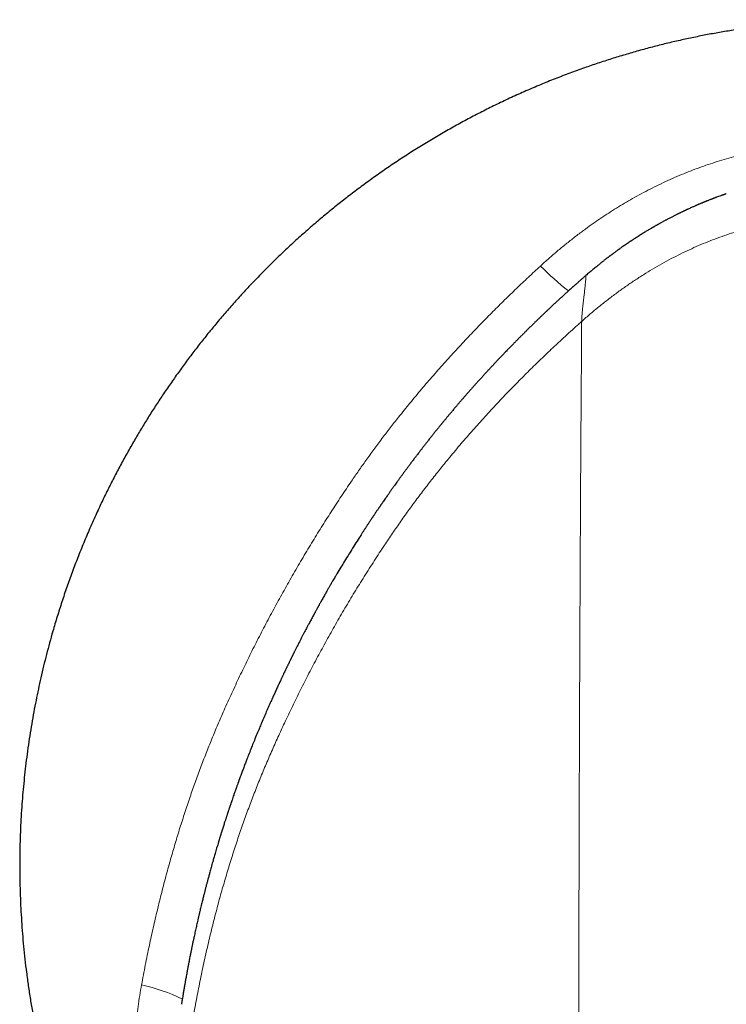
# Model space of a CAD drawing. Header units: millimetres. Extents: x 8 to 573, y 12 to 528.
# Tile 18 of 84: x 274 to 296, y 239 to 269. Entities that reach past the tile are written whole.
import ezdxf

# ---------------------------------------------------------------- set-up
doc = ezdxf.new("R2010")
doc.units = ezdxf.units.MM

msp = doc.modelspace()

# ---------------------------------------------------------------- linework, layer by layer
at = {"color": 8, "linetype": 'Continuous', "lineweight": 0}
for centre, radius, start, end in [((296.53, 268.021), 9.068, 224.8194, 232.0436), ((276.604, 233.873), 6.029, 64.5015, 77.0198)]:
    msp.add_arc(centre, radius, start, end, dxfattribs=at)
at = {"color": 7, "linetype": 'Continuous', "lineweight": 30}
for points, knots in [([(320.58, 227.902), (320.635, 227.974), (320.776, 228.162), (320.997, 228.47), (321.245, 228.825), (321.488, 229.185), (321.72, 229.544), (321.942, 229.899), (322.155, 230.253), (322.363, 230.61), (322.566, 230.972), (322.771, 231.351), (322.976, 231.749), (323.182, 232.165), (323.38, 232.584), (323.571, 233.007), (323.754, 233.433), (323.929, 233.863), (324.097, 234.295), (324.254, 234.724), (324.401, 235.148), (324.538, 235.567), (324.668, 235.988), (324.791, 236.411), (324.907, 236.837), (325.013, 237.256), (325.11, 237.669), (325.199, 238.075), (325.282, 238.482), (325.357, 238.891), (325.429, 239.316), (325.496, 239.759), (325.557, 240.219), (325.61, 240.68), (325.654, 241.142), (325.69, 241.604), (325.718, 242.067), (325.737, 242.531), (325.748, 242.987), (325.751, 243.436), (325.746, 243.876), (325.734, 244.317), (325.714, 244.758), (325.687, 245.198), (325.653, 245.629), (325.612, 246.051), (325.565, 246.464), (325.512, 246.876), (325.453, 247.287), (325.384, 247.714), (325.304, 248.154), (325.214, 248.61), (325.116, 249.063), (325.009, 249.514), (324.895, 249.964), (324.772, 250.411), (324.641, 250.856), (324.505, 251.292), (324.363, 251.717), (324.217, 252.133), (324.063, 252.547), (323.903, 252.957), (323.735, 253.365), (323.564, 253.762), (323.39, 254.149), (323.213, 254.525), (323.03, 254.898), (322.841, 255.268), (322.639, 255.65), (322.422, 256.042), (322.19, 256.443), (321.951, 256.841), (321.705, 257.234), (321.452, 257.623), (321.192, 258.007), (320.925, 258.387), (320.656, 258.755), (320.385, 259.112), (320.112, 259.459), (319.834, 259.801), (319.551, 260.137), (319.262, 260.468), (318.974, 260.787), (318.688, 261.094), (318.403, 261.39), (318.113, 261.681), (317.82, 261.966), (317.512, 262.257), (317.188, 262.553), (316.848, 262.852), (316.504, 263.145), (316.155, 263.431), (315.803, 263.709), (315.446, 263.982), (315.086, 264.247), (314.729, 264.5), (314.374, 264.743), (314.022, 264.976), (313.667, 265.202), (313.31, 265.422), (312.95, 265.635), (312.566, 265.854), (312.157, 266.078), (311.723, 266.306), (311.285, 266.524), (310.841, 266.736), (310.389, 266.94), (309.932, 267.137), (309.471, 267.324), (309.006, 267.502), (308.539, 267.672), (308.07, 267.832), (307.598, 267.982), (307.124, 268.124), (306.648, 268.256), (306.171, 268.379), (305.691, 268.492), (305.213, 268.596), (304.736, 268.689), (304.261, 268.774), (303.785, 268.849), (303.325, 268.913), (302.881, 268.967), (302.454, 269.011), (302.025, 269.049), (301.593, 269.079), (301.159, 269.102), (300.721, 269.118), (300.28, 269.127), (299.843, 269.128), (299.411, 269.122), (298.984, 269.108), (298.555, 269.088), (298.124, 269.06), (297.69, 269.025), (297.263, 268.983), (296.843, 268.934), (296.43, 268.88), (296.015, 268.818), (295.599, 268.749), (295.182, 268.674), (294.764, 268.59), (294.345, 268.5), (293.925, 268.402), (293.505, 268.296), (293.088, 268.183), (292.672, 268.064), (292.259, 267.937), (291.846, 267.803), (291.422, 267.658), (290.987, 267.5), (290.543, 267.329), (290.099, 267.149), (289.656, 266.96), (289.215, 266.761), (288.783, 266.557), (288.362, 266.349), (287.95, 266.135), (287.54, 265.914), (287.133, 265.684), (286.728, 265.445), (286.327, 265.199), (285.93, 264.945), (285.541, 264.686), (285.158, 264.421), (284.783, 264.152), (284.418, 263.879), (284.061, 263.603), (283.711, 263.322), (283.359, 263.029), (283.004, 262.723), (282.648, 262.405), (282.3, 262.082), (281.96, 261.754), (281.628, 261.421), (281.309, 261.091), (281.004, 260.764), (280.712, 260.439), (280.428, 260.112), (280.15, 259.781), (279.879, 259.448), (279.615, 259.111), (279.358, 258.773), (279.108, 258.432), (278.865, 258.088), (278.63, 257.745), (278.403, 257.402), (278.184, 257.059), (277.972, 256.714), (277.761, 256.359), (277.551, 255.994), (277.344, 255.617), (277.144, 255.24), (276.951, 254.861), (276.766, 254.482), (276.578, 254.079), (276.388, 253.653), (276.197, 253.204), (276.017, 252.755), (275.846, 252.305), (275.684, 251.856), (275.532, 251.406), (275.39, 250.958), (275.266, 250.542), (275.158, 250.159), (275.065, 249.807), (274.976, 249.452), (274.893, 249.1), (274.816, 248.751), (274.745, 248.404), (274.677, 248.052), (274.613, 247.693), (274.554, 247.328), (274.499, 246.958), (274.451, 246.592), (274.408, 246.231), (274.371, 245.876), (274.338, 245.516), (274.31, 245.151), (274.287, 244.782), (274.27, 244.407), (274.257, 244.029), (274.25, 243.645), (274.249, 243.258), (274.254, 242.866), (274.265, 242.469), (274.282, 242.076), (274.305, 241.688), (274.333, 241.303), (274.367, 240.915), (274.408, 240.523), (274.455, 240.124), (274.51, 239.717), (274.573, 239.303), (274.643, 238.886), (274.721, 238.466), (274.807, 238.043), (274.901, 237.618), (275, 237.203), (275.104, 236.797), (275.212, 236.401), (275.327, 236.004), (275.45, 235.605), (275.58, 235.205), (275.716, 234.811), (275.857, 234.421), (276.003, 234.036), (276.156, 233.652), (276.317, 233.266), (276.485, 232.881), (276.661, 232.495), (276.845, 232.109), (277.039, 231.718), (277.245, 231.321), (277.463, 230.918), (277.69, 230.517), (277.925, 230.116), (278.17, 229.717), (278.411, 229.339), (278.648, 228.982), (278.879, 228.645), (279.118, 228.31), (279.298, 228.062), (279.401, 227.927), (279.42, 227.901)], [0, 0, 0, 0, 0.002392, 0.006178, 0.009973, 0.013778, 0.017592, 0.021198, 0.024813, 0.028436, 0.032068, 0.035709, 0.039774, 0.04384, 0.047906, 0.051971, 0.056037, 0.060103, 0.064168, 0.068234, 0.072098, 0.075961, 0.079825, 0.083689, 0.087552, 0.091416, 0.095059, 0.098702, 0.102344, 0.105987, 0.10963, 0.113696, 0.117761, 0.121827, 0.125893, 0.129958, 0.134024, 0.13809, 0.142156, 0.146019, 0.149883, 0.153746, 0.15761, 0.161474, 0.165337, 0.16898, 0.172623, 0.176266, 0.179909, 0.183552, 0.187617, 0.191683, 0.195749, 0.199814, 0.20388, 0.207946, 0.212011, 0.216077, 0.219941, 0.223804, 0.227668, 0.231532, 0.235395, 0.239259, 0.242902, 0.246545, 0.250187, 0.25383, 0.257473, 0.261539, 0.265604, 0.26967, 0.273736, 0.277802, 0.281867, 0.285933, 0.289999, 0.293862, 0.297726, 0.301589, 0.305446, 0.309293, 0.31313, 0.31674, 0.320341, 0.323934, 0.327519, 0.331095, 0.335077, 0.339048, 0.343008, 0.346958, 0.350898, 0.354827, 0.358746, 0.362655, 0.366359, 0.370054, 0.37374, 0.377416, 0.381083, 0.38474, 0.38904, 0.393335, 0.397625, 0.401912, 0.406282, 0.410648, 0.415009, 0.419366, 0.423719, 0.428068, 0.432412, 0.436743, 0.44107, 0.445392, 0.449711, 0.454025, 0.458258, 0.462487, 0.466712, 0.470932, 0.474697, 0.478459, 0.482226, 0.486017, 0.489833, 0.493674, 0.49754, 0.501431, 0.505152, 0.508895, 0.512661, 0.516449, 0.52026, 0.524093, 0.527728, 0.531383, 0.535059, 0.538754, 0.542469, 0.546204, 0.54996, 0.553735, 0.55753, 0.561346, 0.565113, 0.568899, 0.572704, 0.576529, 0.580681, 0.584856, 0.589053, 0.593273, 0.597515, 0.60178, 0.605822, 0.609884, 0.613966, 0.618068, 0.62219, 0.626327, 0.630448, 0.634551, 0.638633, 0.642697, 0.646668, 0.650621, 0.654555, 0.658471, 0.662678, 0.666863, 0.671026, 0.675167, 0.679287, 0.683384, 0.687227, 0.691051, 0.694855, 0.69864, 0.702405, 0.706151, 0.709877, 0.713584, 0.717271, 0.720939, 0.724523, 0.728087, 0.731633, 0.73516, 0.738948, 0.742713, 0.746457, 0.750179, 0.753879, 0.757557, 0.761864, 0.76614, 0.770386, 0.774601, 0.778786, 0.782941, 0.787065, 0.791158, 0.794353, 0.79753, 0.800726, 0.803976, 0.807031, 0.810132, 0.813279, 0.816471, 0.819709, 0.822992, 0.826321, 0.829413, 0.832543, 0.835711, 0.838917, 0.842162, 0.845445, 0.848767, 0.852127, 0.855525, 0.858961, 0.862436, 0.865949, 0.869296, 0.872678, 0.876093, 0.879543, 0.883027, 0.886661, 0.890332, 0.894039, 0.897783, 0.901563, 0.905379, 0.909232, 0.912795, 0.916389, 0.920014, 0.923669, 0.927355, 0.931071, 0.934647, 0.938251, 0.941882, 0.945541, 0.949228, 0.952943, 0.956686, 0.960457, 0.964437, 0.968447, 0.972488, 0.97656, 0.980662, 0.984795, 0.988354, 0.991935, 0.995538, 0.999164, 1, 1, 1, 1]), ([(295.754, 263.827), (295.75, 263.825), (295.738, 263.822), (295.72, 263.815), (295.699, 263.808), (295.674, 263.799), (295.645, 263.789), (295.616, 263.779), (295.575, 263.764), (295.523, 263.745), (295.473, 263.727), (295.44, 263.714), (295.422, 263.708), (295.405, 263.701), (295.389, 263.696), (295.375, 263.69), (295.359, 263.684), (295.342, 263.677), (295.325, 263.671), (295.316, 263.667), (295.31, 263.665), (295.306, 263.664), (295.298, 263.661), (295.286, 263.656), (295.267, 263.649), (295.241, 263.638), (295.206, 263.624), (295.175, 263.612), (295.151, 263.602), (295.135, 263.596), (295.12, 263.59), (295.106, 263.584), (295.092, 263.578), (295.079, 263.573), (295.063, 263.567), (295.046, 263.56), (295.026, 263.551), (295.005, 263.543), (294.981, 263.533), (294.953, 263.521), (294.924, 263.509), (294.899, 263.498), (294.874, 263.487), (294.846, 263.475), (294.812, 263.461), (294.775, 263.444), (294.734, 263.426), (294.69, 263.406), (294.642, 263.384), (294.601, 263.366), (294.569, 263.351), (294.546, 263.34), (294.522, 263.329), (294.499, 263.318), (294.474, 263.307), (294.45, 263.295), (294.426, 263.283), (294.4, 263.271), (294.375, 263.259), (294.349, 263.247), (294.324, 263.234), (294.299, 263.222), (294.273, 263.21), (294.242, 263.194), (294.207, 263.177), (294.169, 263.157), (294.132, 263.138), (294.095, 263.119), (294.054, 263.098), (294.012, 263.076), (293.971, 263.055), (293.937, 263.037), (293.906, 263.02), (293.873, 263.003), (293.837, 262.983), (293.801, 262.964), (293.764, 262.943), (293.731, 262.925), (293.703, 262.909), (293.681, 262.897), (293.661, 262.885), (293.637, 262.872), (293.615, 262.859), (293.592, 262.846), (293.569, 262.833), (293.546, 262.82), (293.527, 262.809), (293.512, 262.8), (293.5, 262.793), (293.492, 262.789), (293.489, 262.786), (293.485, 262.784), (293.481, 262.782), (293.474, 262.778), (293.467, 262.774), (293.46, 262.77), (293.454, 262.766), (293.439, 262.757), (293.409, 262.739), (293.351, 262.705), (293.287, 262.666), (293.222, 262.626), (293.169, 262.593), (293.125, 262.565), (293.093, 262.545), (293.072, 262.532), (293.051, 262.518), (293.029, 262.504), (293.005, 262.489), (292.98, 262.472), (292.954, 262.456), (292.929, 262.439), (292.907, 262.425), (292.888, 262.412), (292.87, 262.401), (292.855, 262.391), (292.842, 262.382), (292.816, 262.364), (292.775, 262.336), (292.719, 262.298), (292.661, 262.259), (292.606, 262.221), (292.559, 262.187), (292.517, 262.158), (292.478, 262.13), (292.437, 262.1), (292.396, 262.07), (292.361, 262.045), (292.333, 262.024), (292.31, 262.007), (292.289, 261.992), (292.268, 261.976), (292.246, 261.959), (292.224, 261.943), (292.206, 261.929), (292.19, 261.917), (292.174, 261.905), (292.156, 261.891), (292.134, 261.874), (292.108, 261.854), (292.082, 261.834), (292.055, 261.813), (292.028, 261.792), (292.001, 261.771), (291.977, 261.752), (291.952, 261.732), (291.926, 261.711), (291.899, 261.689), (291.873, 261.669), (291.84, 261.642), (291.798, 261.608), (291.746, 261.565), (291.692, 261.52), (291.639, 261.475), (291.586, 261.431), (291.535, 261.387), (291.5, 261.357), (291.483, 261.342)], [0, 0, 0, 0, 0.003159, 0.007025, 0.011601, 0.016889, 0.022892, 0.029609, 0.035389, 0.049499, 0.06278, 0.066949, 0.070835, 0.07444, 0.077762, 0.080802, 0.08356, 0.088227, 0.091757, 0.094148, 0.094543, 0.095146, 0.096973, 0.099632, 0.103125, 0.109089, 0.116551, 0.125508, 0.129042, 0.132436, 0.135687, 0.138796, 0.141761, 0.144583, 0.147262, 0.151799, 0.155854, 0.160155, 0.165522, 0.171527, 0.178585, 0.184239, 0.188223, 0.194838, 0.202223, 0.210396, 0.219357, 0.229106, 0.239644, 0.250969, 0.256016, 0.261134, 0.266324, 0.271585, 0.276915, 0.282314, 0.287782, 0.293317, 0.299187, 0.304893, 0.31049, 0.316083, 0.32167, 0.327431, 0.336976, 0.345352, 0.353104, 0.36226, 0.370344, 0.380839, 0.390723, 0.397958, 0.404046, 0.412352, 0.420348, 0.428935, 0.436627, 0.445716, 0.451742, 0.456, 0.460808, 0.46617, 0.472087, 0.476262, 0.482476, 0.487812, 0.492258, 0.495811, 0.49847, 0.500407, 0.501105, 0.501193, 0.502778, 0.504356, 0.505926, 0.50749, 0.509047, 0.510597, 0.517807, 0.530289, 0.551314, 0.563055, 0.576404, 0.589021, 0.594176, 0.598947, 0.604, 0.609366, 0.615042, 0.621034, 0.62773, 0.633551, 0.638827, 0.643565, 0.647763, 0.651418, 0.654521, 0.657272, 0.670384, 0.684553, 0.698577, 0.712314, 0.725103, 0.733714, 0.74318, 0.753973, 0.764735, 0.77357, 0.780455, 0.785395, 0.790801, 0.796267, 0.801797, 0.807392, 0.812691, 0.815792, 0.819578, 0.824275, 0.829889, 0.836424, 0.843823, 0.849975, 0.857546, 0.864342, 0.870358, 0.87607, 0.883636, 0.890727, 0.897332, 0.903447, 0.916342, 0.930296, 0.944518, 0.959053, 0.972361, 0.986401, 1, 1, 1, 1]), ([(291.465, 261.326), (291.458, 261.32), (291.442, 261.307), (291.418, 261.285), (291.39, 261.261), (291.36, 261.235), (291.325, 261.204), (291.288, 261.171), (291.251, 261.138), (291.219, 261.11), (291.195, 261.088), (291.177, 261.073), (291.163, 261.06), (291.151, 261.049), (291.136, 261.037), (291.121, 261.023), (291.104, 261.008), (291.085, 260.991), (291.056, 260.964), (291.012, 260.926), (290.962, 260.88), (290.914, 260.837), (290.872, 260.799), (290.832, 260.763), (290.8, 260.733), (290.775, 260.71), (290.755, 260.693), (290.737, 260.676), (290.719, 260.659), (290.695, 260.638), (290.669, 260.613), (290.639, 260.586), (290.611, 260.559), (290.58, 260.531), (290.549, 260.503), (290.508, 260.465), (290.461, 260.421), (290.406, 260.369), (290.351, 260.317), (290.303, 260.271), (290.262, 260.233), (290.232, 260.204), (290.202, 260.176), (290.172, 260.148), (290.142, 260.118), (290.11, 260.088), (290.078, 260.057), (290.047, 260.027), (290.018, 259.999), (289.992, 259.975), (289.969, 259.952), (289.944, 259.928), (289.913, 259.897), (289.874, 259.86), (289.833, 259.82), (289.794, 259.782), (289.76, 259.748), (289.729, 259.718), (289.702, 259.691), (289.679, 259.668), (289.658, 259.648), (289.637, 259.626), (289.613, 259.602), (289.59, 259.579), (289.565, 259.554), (289.535, 259.524), (289.502, 259.491), (289.467, 259.456), (289.433, 259.422), (289.402, 259.391), (289.375, 259.363), (289.35, 259.338), (289.326, 259.314), (289.302, 259.289), (289.278, 259.265), (289.256, 259.242), (289.234, 259.22), (289.211, 259.197), (289.184, 259.168), (289.152, 259.136), (289.118, 259.101), (289.079, 259.061), (289.04, 259.019), (288.999, 258.977), (288.96, 258.937), (288.923, 258.898), (288.883, 258.856), (288.853, 258.825), (288.834, 258.804), (288.824, 258.794), (288.815, 258.784), (288.803, 258.772), (288.785, 258.753), (288.762, 258.728), (288.737, 258.701), (288.715, 258.678), (288.697, 258.658), (288.68, 258.641), (288.664, 258.624), (288.645, 258.603), (288.623, 258.58), (288.599, 258.553), (288.572, 258.524), (288.539, 258.489), (288.503, 258.45), (288.467, 258.41), (288.435, 258.375), (288.404, 258.342), (288.372, 258.307), (288.337, 258.269), (288.3, 258.228), (288.26, 258.184), (288.222, 258.142), (288.188, 258.104), (288.161, 258.074), (288.136, 258.046), (288.112, 258.019), (288.085, 257.989), (288.057, 257.958), (288.029, 257.926), (287.991, 257.883), (287.941, 257.827), (287.892, 257.77), (287.852, 257.725), (287.824, 257.693), (287.795, 257.659), (287.766, 257.626), (287.743, 257.6), (287.725, 257.579), (287.709, 257.56), (287.688, 257.537), (287.663, 257.507), (287.634, 257.473), (287.604, 257.438), (287.577, 257.406), (287.553, 257.378), (287.532, 257.353), (287.512, 257.329), (287.493, 257.308), (287.473, 257.284), (287.447, 257.253), (287.415, 257.215), (287.383, 257.177), (287.355, 257.143), (287.329, 257.113), (287.304, 257.083), (287.277, 257.051), (287.251, 257.02), (287.227, 256.99), (287.202, 256.959), (287.172, 256.924), (287.146, 256.892), (287.124, 256.865), (287.107, 256.845), (287.093, 256.827), (287.078, 256.809), (287.064, 256.792), (287.047, 256.771), (287.027, 256.746), (287.004, 256.718), (286.979, 256.687), (286.949, 256.65), (286.917, 256.61), (286.883, 256.569), (286.842, 256.518), (286.79, 256.453), (286.727, 256.373), (286.662, 256.291), (286.598, 256.208), (286.535, 256.127), (286.485, 256.064), (286.45, 256.019), (286.426, 255.988), (286.401, 255.954), (286.372, 255.916), (286.34, 255.875), (286.308, 255.833), (286.275, 255.79), (286.242, 255.747), (286.209, 255.702), (286.175, 255.658), (286.142, 255.613), (286.109, 255.57), (286.081, 255.532), (286.054, 255.496), (286.026, 255.457), (285.995, 255.416), (285.964, 255.374), (285.936, 255.335), (285.91, 255.299), (285.887, 255.268), (285.867, 255.241), (285.849, 255.216), (285.831, 255.191), (285.81, 255.163), (285.786, 255.13), (285.759, 255.092), (285.724, 255.044), (285.686, 254.992), (285.649, 254.939), (285.617, 254.894), (285.587, 254.853), (285.559, 254.813), (285.531, 254.772), (285.504, 254.734), (285.477, 254.695), (285.448, 254.653), (285.415, 254.606), (285.379, 254.554), (285.342, 254.501), (285.307, 254.449), (285.28, 254.411), (285.259, 254.381), (285.243, 254.357), (285.227, 254.334), (285.212, 254.312), (285.198, 254.292), (285.184, 254.271), (285.166, 254.245), (285.146, 254.216), (285.122, 254.18), (285.096, 254.142), (285.07, 254.103), (285.048, 254.07), (285.034, 254.048), (285.022, 254.031), (285.009, 254.011), (284.977, 253.963), (284.932, 253.895), (284.876, 253.812), (284.828, 253.739), (284.782, 253.668), (284.735, 253.597), (284.687, 253.523), (284.614, 253.408), (284.512, 253.249), (284.387, 253.051), (284.26, 252.847), (284.14, 252.652), (284.021, 252.454), (283.927, 252.297), (283.848, 252.163), (283.797, 252.076), (283.75, 251.997), (283.71, 251.927), (283.666, 251.851), (283.622, 251.773), (283.585, 251.708), (283.552, 251.651), (283.521, 251.597), (283.488, 251.538), (283.463, 251.493), (283.445, 251.462), (283.436, 251.446), (283.427, 251.429), (283.415, 251.408), (283.402, 251.383), (283.386, 251.355), (283.368, 251.324), (283.355, 251.301), (283.348, 251.286), (283.345, 251.282), (283.343, 251.278), (283.34, 251.273), (283.337, 251.268), (283.334, 251.262), (283.328, 251.252), (283.319, 251.236), (283.306, 251.211), (283.29, 251.182), (283.27, 251.146), (283.253, 251.114), (283.238, 251.086), (283.226, 251.065), (283.216, 251.046), (283.207, 251.03), (283.199, 251.015), (283.192, 251.003), (283.187, 250.993), (283.162, 250.946), (283.116, 250.862), (283.059, 250.756), (283.012, 250.666), (282.974, 250.595), (282.937, 250.524), (282.899, 250.451), (282.859, 250.375), (282.825, 250.308), (282.796, 250.252), (282.772, 250.206), (282.748, 250.16), (282.723, 250.111), (282.7, 250.064), (282.677, 250.019), (282.656, 249.976), (282.635, 249.934), (282.616, 249.897), (282.601, 249.868), (282.589, 249.843), (282.578, 249.821), (282.566, 249.798), (282.556, 249.777), (282.547, 249.759), (282.539, 249.742), (282.53, 249.725), (282.521, 249.706), (282.511, 249.688), (282.503, 249.669), (282.494, 249.651), (282.482, 249.629), (282.469, 249.601), (282.454, 249.57), (282.435, 249.531), (282.417, 249.493), (282.399, 249.457), (282.384, 249.426), (282.367, 249.391), (282.349, 249.352), (282.327, 249.307), (282.305, 249.26), (282.283, 249.216), (282.266, 249.179), (282.252, 249.15), (282.241, 249.128), (282.231, 249.105), (282.207, 249.055), (282.169, 248.974), (282.118, 248.864), (282.065, 248.749), (282.01, 248.628), (281.953, 248.503), (281.908, 248.402), (281.875, 248.328), (281.855, 248.283), (281.834, 248.237), (281.814, 248.191), (281.794, 248.145), (281.755, 248.057), (281.693, 247.912), (281.616, 247.733), (281.539, 247.55), (281.467, 247.377), (281.394, 247.196), (281.32, 247.014), (281.249, 246.835), (281.186, 246.671), (281.13, 246.526), (281.082, 246.4), (281.034, 246.274), (280.988, 246.147), (280.953, 246.054), (280.932, 245.996), (280.924, 245.974), (280.916, 245.952), (280.91, 245.934), (280.904, 245.918), (280.898, 245.903), (280.892, 245.883), (280.883, 245.86), (280.873, 245.833), (280.862, 245.802), (280.85, 245.769), (280.835, 245.726), (280.817, 245.676), (280.798, 245.62), (280.78, 245.569), (280.76, 245.513), (280.738, 245.448), (280.717, 245.388), (280.702, 245.341), (280.692, 245.312), (280.683, 245.286), (280.675, 245.262), (280.666, 245.236), (280.653, 245.197), (280.636, 245.148), (280.619, 245.096), (280.605, 245.056), (280.595, 245.026), (280.586, 244.999), (280.577, 244.973), (280.57, 244.95), (280.563, 244.928), (280.555, 244.904), (280.547, 244.88), (280.538, 244.852), (280.528, 244.82), (280.515, 244.78), (280.502, 244.738), (280.478, 244.669), (280.449, 244.574), (280.411, 244.456), (280.384, 244.37), (280.367, 244.314), (280.359, 244.287), (280.35, 244.258), (280.339, 244.224), (280.328, 244.188), (280.318, 244.156), (280.311, 244.13), (280.305, 244.111), (280.3, 244.095), (280.296, 244.081), (280.293, 244.07), (280.29, 244.059), (280.273, 244.004), (280.242, 243.899), (280.2, 243.755), (280.16, 243.618), (280.12, 243.476), (280.078, 243.331), (280.04, 243.189), (279.998, 243.038), (279.966, 242.918), (279.941, 242.821), (279.93, 242.78), (279.92, 242.741), (279.909, 242.7), (279.898, 242.656), (279.886, 242.61), (279.875, 242.565), (279.862, 242.516), (279.848, 242.462), (279.834, 242.403), (279.819, 242.344), (279.803, 242.278), (279.785, 242.205), (279.766, 242.126), (279.748, 242.051), (279.732, 241.986), (279.72, 241.934), (279.709, 241.889), (279.699, 241.848), (279.689, 241.803), (279.678, 241.758), (279.666, 241.703), (279.651, 241.638), (279.634, 241.563), (279.617, 241.488), (279.601, 241.414), (279.584, 241.338), (279.567, 241.261), (279.552, 241.192), (279.54, 241.134), (279.529, 241.084), (279.518, 241.031), (279.508, 240.983), (279.499, 240.94), (279.491, 240.902), (279.483, 240.86), (279.474, 240.82), (279.467, 240.785), (279.462, 240.76), (279.459, 240.743), (279.456, 240.731), (279.454, 240.718), (279.451, 240.704), (279.448, 240.689), (279.445, 240.675), (279.442, 240.661), (279.44, 240.647), (279.433, 240.614), (279.423, 240.564), (279.411, 240.5), (279.401, 240.451), (279.394, 240.413), (279.388, 240.386), (279.383, 240.36), (279.379, 240.339), (279.376, 240.319), (279.372, 240.3), (279.367, 240.272), (279.359, 240.232), (279.349, 240.179), (279.338, 240.117), (279.325, 240.047), (279.312, 239.976), (279.3, 239.909), (279.29, 239.853), (279.281, 239.802), (279.272, 239.754), (279.264, 239.705), (279.255, 239.656), (279.247, 239.607), (279.238, 239.552), (279.227, 239.489), (279.216, 239.417), (279.204, 239.347), (279.194, 239.283), (279.185, 239.23), (279.178, 239.188), (279.174, 239.164), (279.173, 239.154)], [0, 0, 0, 0, 0.001129, 0.002399, 0.003813, 0.005371, 0.007072, 0.009215, 0.0112, 0.012835, 0.014116, 0.015046, 0.015628, 0.016248, 0.016999, 0.017818, 0.018705, 0.019661, 0.020686, 0.023372, 0.026441, 0.028598, 0.030913, 0.033004, 0.034872, 0.035961, 0.036984, 0.037942, 0.038833, 0.039911, 0.041602, 0.043017, 0.044573, 0.046166, 0.047835, 0.04953, 0.052579, 0.05539, 0.058298, 0.06143, 0.063116, 0.064714, 0.066313, 0.067908, 0.069497, 0.071185, 0.073017, 0.074706, 0.076248, 0.077645, 0.078822, 0.080018, 0.081754, 0.083836, 0.086275, 0.088393, 0.090182, 0.091851, 0.093396, 0.094657, 0.095577, 0.096776, 0.098224, 0.099502, 0.100609, 0.102297, 0.10437, 0.106099, 0.107998, 0.109914, 0.111223, 0.112537, 0.113953, 0.115171, 0.116587, 0.117937, 0.118885, 0.12016, 0.121683, 0.123454, 0.12547, 0.127322, 0.129935, 0.13214, 0.134103, 0.136364, 0.13849, 0.140744, 0.14137, 0.141792, 0.142324, 0.142966, 0.143719, 0.145402, 0.146832, 0.148077, 0.149137, 0.149888, 0.150828, 0.15189, 0.153124, 0.154531, 0.156109, 0.157722, 0.160113, 0.162199, 0.16398, 0.165593, 0.167447, 0.169478, 0.171555, 0.173929, 0.176246, 0.178205, 0.179802, 0.180958, 0.182453, 0.184007, 0.185618, 0.187289, 0.188915, 0.192325, 0.195972, 0.197591, 0.199253, 0.200958, 0.202708, 0.204294, 0.20503, 0.205936, 0.207136, 0.208632, 0.210423, 0.21238, 0.213887, 0.21529, 0.216587, 0.217777, 0.21886, 0.219839, 0.221367, 0.2236, 0.225534, 0.227169, 0.228634, 0.230124, 0.231746, 0.233373, 0.234817, 0.236222, 0.237977, 0.240103, 0.241039, 0.242033, 0.243083, 0.243737, 0.244615, 0.245663, 0.246883, 0.248276, 0.249842, 0.251513, 0.253767, 0.255804, 0.25762, 0.26138, 0.265331, 0.269397, 0.273503, 0.277449, 0.281228, 0.282728, 0.284112, 0.285729, 0.287575, 0.289651, 0.291727, 0.293611, 0.295943, 0.297963, 0.300053, 0.302389, 0.304436, 0.306271, 0.30781, 0.309657, 0.311814, 0.313731, 0.31566, 0.317372, 0.318864, 0.320135, 0.321245, 0.322353, 0.323696, 0.32527, 0.327075, 0.329114, 0.332031, 0.334536, 0.336624, 0.338439, 0.340332, 0.342231, 0.344137, 0.34568, 0.347742, 0.350099, 0.352254, 0.355038, 0.357502, 0.359528, 0.360429, 0.361722, 0.362813, 0.363699, 0.364698, 0.365664, 0.366596, 0.368349, 0.369762, 0.371537, 0.373677, 0.375206, 0.376037, 0.376717, 0.377623, 0.378759, 0.383367, 0.387036, 0.390294, 0.393458, 0.396761, 0.400142, 0.4036, 0.41242, 0.421951, 0.430573, 0.440024, 0.448372, 0.457229, 0.461044, 0.466337, 0.468807, 0.471729, 0.475534, 0.47898, 0.482062, 0.484189, 0.486609, 0.489211, 0.491907, 0.492644, 0.493255, 0.494021, 0.494941, 0.496014, 0.497241, 0.498623, 0.500165, 0.500324, 0.500501, 0.500697, 0.500912, 0.501146, 0.501399, 0.50167, 0.502514, 0.503501, 0.504864, 0.506431, 0.508115, 0.509138, 0.510064, 0.510892, 0.511622, 0.512255, 0.51279, 0.513228, 0.513593, 0.518853, 0.52428, 0.527505, 0.530527, 0.533581, 0.536728, 0.540014, 0.543474, 0.54549, 0.547274, 0.549383, 0.551513, 0.553642, 0.5554, 0.557399, 0.559198, 0.56079, 0.562179, 0.56293, 0.564036, 0.565027, 0.5659, 0.566657, 0.567373, 0.568106, 0.568911, 0.569809, 0.570451, 0.57123, 0.572187, 0.573346, 0.574709, 0.576274, 0.57833, 0.57957, 0.580883, 0.58237, 0.584034, 0.585871, 0.588122, 0.590008, 0.591572, 0.592812, 0.593732, 0.594444, 0.595658, 0.600137, 0.604822, 0.609701, 0.614784, 0.620096, 0.625638, 0.62755, 0.629466, 0.631395, 0.633335, 0.635284, 0.637244, 0.644417, 0.653545, 0.659839, 0.667325, 0.675293, 0.682413, 0.69013, 0.697599, 0.702797, 0.708095, 0.713222, 0.718512, 0.723776, 0.724707, 0.725639, 0.726569, 0.727348, 0.727874, 0.72852, 0.729284, 0.73026, 0.731377, 0.732637, 0.734043, 0.735443, 0.737957, 0.740244, 0.742299, 0.74427, 0.747118, 0.750338, 0.751605, 0.752816, 0.753905, 0.754867, 0.755704, 0.757127, 0.759608, 0.761763, 0.76345, 0.764498, 0.765552, 0.766767, 0.767634, 0.768409, 0.769401, 0.770577, 0.771333, 0.772817, 0.774457, 0.77623, 0.77797, 0.7829, 0.787783, 0.7924, 0.793438, 0.794549, 0.795734, 0.796996, 0.798628, 0.800106, 0.800975, 0.801741, 0.802403, 0.80296, 0.803408, 0.803746, 0.804276, 0.810143, 0.816437, 0.821755, 0.826767, 0.833626, 0.839417, 0.843834, 0.851966, 0.853882, 0.855532, 0.856921, 0.858623, 0.860437, 0.862252, 0.864072, 0.8659, 0.868214, 0.870551, 0.872916, 0.875409, 0.878396, 0.881799, 0.884813, 0.88743, 0.889649, 0.891024, 0.892817, 0.894616, 0.896423, 0.898237, 0.901205, 0.904206, 0.90721, 0.910161, 0.91313, 0.916332, 0.919325, 0.921402, 0.923261, 0.925345, 0.927707, 0.929055, 0.930479, 0.932258, 0.933981, 0.935362, 0.936395, 0.936981, 0.937335, 0.937912, 0.938484, 0.939053, 0.939616, 0.940175, 0.940729, 0.941277, 0.944194, 0.946644, 0.948939, 0.950054, 0.951134, 0.952181, 0.953099, 0.953739, 0.954489, 0.955347, 0.957141, 0.95926, 0.961703, 0.964478, 0.967618, 0.970186, 0.97239, 0.974314, 0.976239, 0.97817, 0.980108, 0.98205, 0.983978, 0.986745, 0.989467, 0.992501, 0.995069, 0.997165, 0.998802, 1, 1, 1, 1]), ([(291.483, 261.342), (291.48, 261.34), (291.474, 261.334), (291.468, 261.329), (291.465, 261.326)], [0, 0, 0, 0, 0.4985432, 1, 1, 1, 1])]:
    msp.add_open_spline(points, degree=3, knots=knots, dxfattribs=at)
at = {"color": 8, "linetype": 'Continuous', "lineweight": 0}
for points, knots in [([(290.098, 261.629), (290.182, 261.705), (290.35, 261.858), (290.608, 262.08), (290.871, 262.297), (291.138, 262.509), (291.396, 262.703), (291.642, 262.882), (291.878, 263.045), (292.115, 263.204), (292.354, 263.357), (292.595, 263.505), (292.844, 263.651), (293.101, 263.795), (293.367, 263.936), (293.636, 264.071), (293.907, 264.2), (294.182, 264.324), (294.455, 264.439), (294.728, 264.548), (294.999, 264.648), (295.273, 264.743), (295.55, 264.831), (295.828, 264.914), (296.109, 264.99), (296.39, 265.059), (296.675, 265.122), (296.965, 265.181), (297.259, 265.235), (297.554, 265.284), (297.752, 265.312), (297.851, 265.326)], [0, 0, 0, 0, 0.039178, 0.07837, 0.117566, 0.156756, 0.195932, 0.228833, 0.261737, 0.294638, 0.327067, 0.3595, 0.391929, 0.426359, 0.460806, 0.495261, 0.529715, 0.56416, 0.598587, 0.631676, 0.664774, 0.697871, 0.730959, 0.764231, 0.797502, 0.83042, 0.86334, 0.897501, 0.93167, 0.965838, 1, 1, 1, 1]), ([(291.353, 259.943), (291.439, 260.019), (291.612, 260.171), (291.877, 260.391), (292.147, 260.605), (292.417, 260.809), (292.688, 261.003), (292.958, 261.188), (293.232, 261.365), (293.511, 261.536), (293.793, 261.699), (294.074, 261.851), (294.354, 261.994), (294.63, 262.126), (294.911, 262.251), (295.194, 262.369), (295.48, 262.479), (295.77, 262.582), (296.062, 262.676), (296.357, 262.762), (296.654, 262.841), (296.953, 262.91), (297.253, 262.972), (297.554, 263.028), (297.858, 263.078), (298.167, 263.121), (298.48, 263.158), (298.796, 263.188), (299.114, 263.211), (299.433, 263.228), (299.751, 263.237), (300.067, 263.238), (300.381, 263.234), (300.695, 263.222), (301.028, 263.202), (301.379, 263.173), (301.748, 263.132), (302.113, 263.083), (302.475, 263.023), (302.833, 262.956), (303.07, 262.903), (303.187, 262.877)], [0, 0, 0, 0, 0.027187, 0.054346, 0.081476, 0.108575, 0.134381, 0.160158, 0.185909, 0.211633, 0.237333, 0.263011, 0.287205, 0.311386, 0.335557, 0.359724, 0.383891, 0.408063, 0.432246, 0.456447, 0.480672, 0.504946, 0.528937, 0.553082, 0.577365, 0.60177, 0.626727, 0.651774, 0.676894, 0.702068, 0.727275, 0.752047, 0.776816, 0.801562, 0.826267, 0.8556, 0.884821, 0.913899, 0.942806, 0.971516, 1, 1, 1, 1]), ([(277.959, 239.749), (277.996, 239.949), (278.071, 240.349), (278.191, 240.928), (278.313, 241.487), (278.438, 242.025), (278.571, 242.562), (278.706, 243.079), (278.843, 243.575), (278.981, 244.05), (279.125, 244.524), (279.276, 244.996), (279.431, 245.459), (279.59, 245.912), (279.752, 246.355), (279.921, 246.796), (280.097, 247.235), (280.279, 247.672), (280.48, 248.135), (280.702, 248.624), (280.943, 249.139), (281.19, 249.652), (281.445, 250.162), (281.707, 250.672), (281.978, 251.181), (282.257, 251.69), (282.543, 252.196), (282.835, 252.698), (283.13, 253.19), (283.428, 253.673), (283.729, 254.147), (284.035, 254.616), (284.314, 255.033), (284.564, 255.397), (284.79, 255.717), (285.027, 256.043), (285.273, 256.374), (285.524, 256.702), (285.807, 257.063), (286.125, 257.457), (286.478, 257.882), (286.838, 258.301), (287.204, 258.714), (287.576, 259.122), (287.942, 259.513), (288.301, 259.886), (288.653, 260.244), (289.008, 260.597), (289.368, 260.945), (289.731, 261.29), (289.975, 261.516), (290.098, 261.629)], [0, 0, 0, 0, 0.0242504, 0.0485008, 0.0703809, 0.0922632, 0.1141453, 0.1360251, 0.1555547, 0.1750874, 0.1946209, 0.2141531, 0.2336824, 0.252253, 0.270828, 0.2894049, 0.3079815, 0.3265557, 0.3451258, 0.3674313, 0.3897407, 0.4120514, 0.4343607, 0.4566661, 0.479354, 0.5020463, 0.5247399, 0.547432, 0.5701198, 0.5920187, 0.6139201, 0.6358215, 0.6577204, 0.672653, 0.6875856, 0.7037128, 0.7198416, 0.7359704, 0.7520978, 0.7737155, 0.7953387, 0.8169651, 0.8385921, 0.8602166, 0.8818351, 0.9015262, 0.9212206, 0.9409169, 0.9606134, 0.9803085, 1, 1, 1, 1]), ([(291.353, 259.943), (291.353, 259.956), (291.353, 259.983), (291.355, 260.032), (291.359, 260.089), (291.364, 260.153), (291.37, 260.224), (291.378, 260.301), (291.387, 260.384), (291.397, 260.472), (291.408, 260.565), (291.418, 260.653), (291.429, 260.751), (291.441, 260.858), (291.452, 260.97), (291.462, 261.074), (291.471, 261.171), (291.478, 261.261), (291.482, 261.315), (291.483, 261.342)], [0, 0, 0, 0, 0.052293, 0.104584, 0.156872, 0.209157, 0.261441, 0.313724, 0.363018, 0.412313, 0.461605, 0.510893, 0.560175, 0.633503, 0.706824, 0.780138, 0.853448, 0.926738, 1, 1, 1, 1]), ([(279.463, 238.365), (279.495, 238.555), (279.56, 238.934), (279.665, 239.499), (279.777, 240.059), (279.897, 240.612), (280.023, 241.16), (280.156, 241.703), (280.293, 242.224), (280.432, 242.725), (280.573, 243.205), (280.72, 243.68), (280.872, 244.15), (281.031, 244.614), (281.196, 245.072), (281.366, 245.525), (281.543, 245.972), (281.725, 246.413), (281.914, 246.849), (282.108, 247.283), (282.319, 247.742), (282.548, 248.224), (282.796, 248.729), (283.052, 249.231), (283.315, 249.73), (283.585, 250.227), (283.863, 250.722), (284.148, 251.212), (284.439, 251.698), (284.736, 252.18), (285.039, 252.657), (285.327, 253.095), (285.597, 253.496), (285.849, 253.861), (286.107, 254.223), (286.373, 254.584), (286.646, 254.943), (286.926, 255.301), (287.228, 255.677), (287.555, 256.07), (287.908, 256.481), (288.269, 256.889), (288.64, 257.294), (289.019, 257.697), (289.392, 258.081), (289.756, 258.446), (290.112, 258.794), (290.432, 259.1), (290.716, 259.365), (290.952, 259.582), (291.139, 259.752), (291.248, 259.85), (291.289, 259.886), (291.302, 259.898), (291.314, 259.909), (291.327, 259.92), (291.34, 259.932), (291.348, 259.939), (291.353, 259.943)], [0, 0, 0, 0, 0.0230395, 0.0459152, 0.0686263, 0.0911723, 0.1135528, 0.1357676, 0.1578169, 0.1778834, 0.1978114, 0.2176013, 0.2372538, 0.2567698, 0.2761503, 0.2953964, 0.3145095, 0.3334911, 0.3523832, 0.3713019, 0.3902507, 0.4126156, 0.4350089, 0.4574234, 0.4798517, 0.5024235, 0.5249945, 0.5475572, 0.5701041, 0.5926278, 0.615121, 0.6375762, 0.6551883, 0.672803, 0.6905234, 0.7083584, 0.7263092, 0.7443767, 0.762562, 0.783928, 0.8054564, 0.827148, 0.8490036, 0.8710234, 0.8932077, 0.9128659, 0.9326514, 0.9525637, 0.9657753, 0.9790418, 0.9907618, 0.995932, 0.9966096, 0.9972874, 0.9979653, 0.9986434, 0.9993216, 1, 1, 1, 1]), ([(291.26, 231.696), (291.26, 231.905), (291.26, 232.322), (291.26, 232.941), (291.26, 233.556), (291.261, 234.165), (291.261, 234.77), (291.261, 235.37), (291.262, 235.965), (291.262, 236.564), (291.263, 237.167), (291.263, 237.773), (291.264, 238.374), (291.265, 238.968), (291.266, 239.555), (291.267, 240.136), (291.268, 240.711), (291.269, 241.279), (291.27, 241.841), (291.271, 242.395), (291.272, 242.943), (291.273, 243.473), (291.275, 243.987), (291.276, 244.484), (291.278, 244.974), (291.279, 245.458), (291.281, 245.944), (291.282, 246.434), (291.284, 246.925), (291.286, 247.407), (291.288, 247.882), (291.29, 248.349), (291.291, 248.798), (291.293, 249.231), (291.295, 249.648), (291.297, 250.057), (291.298, 250.458), (291.3, 250.852), (291.302, 251.238), (291.303, 251.616), (291.305, 251.987), (291.307, 252.349), (291.308, 252.701), (291.31, 253.043), (291.312, 253.376), (291.313, 253.701), (291.315, 254.026), (291.317, 254.351), (291.319, 254.675), (291.321, 254.989), (291.322, 255.295), (291.324, 255.591), (291.326, 255.872), (291.328, 256.139), (291.329, 256.392), (291.331, 256.637), (291.332, 256.873), (291.334, 257.1), (291.335, 257.318), (291.337, 257.528), (291.338, 257.729), (291.34, 257.921), (291.341, 258.103), (291.342, 258.276), (291.343, 258.439), (291.344, 258.594), (291.345, 258.741), (291.346, 258.88), (291.347, 259.012), (291.348, 259.134), (291.348, 259.248), (291.349, 259.353), (291.35, 259.448), (291.35, 259.535), (291.351, 259.613), (291.351, 259.683), (291.352, 259.745), (291.352, 259.798), (291.352, 259.844), (291.352, 259.879), (291.352, 259.906), (291.353, 259.925), (291.353, 259.936), (291.353, 259.94), (291.353, 259.941), (291.353, 259.942), (291.353, 259.942), (291.353, 259.942), (291.353, 259.943), (291.353, 259.943), (291.353, 259.943), (291.353, 259.943)], [0, 0, 0, 0, 0.011975, 0.023972, 0.035991, 0.048031, 0.060092, 0.072173, 0.084274, 0.096394, 0.109111, 0.121848, 0.134603, 0.147377, 0.160169, 0.172978, 0.185803, 0.198644, 0.2115, 0.22437, 0.237253, 0.25015, 0.26232, 0.274501, 0.286692, 0.298891, 0.311099, 0.324055, 0.33702, 0.349993, 0.362976, 0.375966, 0.388965, 0.401227, 0.413494, 0.425767, 0.438044, 0.450326, 0.462611, 0.474899, 0.487189, 0.499482, 0.511776, 0.523851, 0.535926, 0.548002, 0.560076, 0.573114, 0.58615, 0.599183, 0.612213, 0.625239, 0.63826, 0.650532, 0.6628, 0.675061, 0.687313, 0.699558, 0.711793, 0.724018, 0.736233, 0.748438, 0.760631, 0.772596, 0.784549, 0.79649, 0.808419, 0.820551, 0.83267, 0.844775, 0.856866, 0.868941, 0.880786, 0.892616, 0.90443, 0.916228, 0.928009, 0.939774, 0.951522, 0.963252, 0.97356, 0.983853, 0.9929, 0.996877, 0.997323, 0.997769, 0.998216, 0.998662, 0.999108, 0.999554, 1, 1, 1, 1]), ([(279.38, 230.768), (279.341, 230.842), (279.252, 231.006), (279.122, 231.265), (278.988, 231.542), (278.865, 231.812), (278.752, 232.073), (278.648, 232.326), (278.543, 232.594), (278.439, 232.877), (278.336, 233.177), (278.24, 233.479), (278.154, 233.774), (278.079, 234.062), (278.012, 234.342), (277.951, 234.633), (277.895, 234.935), (277.846, 235.247), (277.805, 235.56), (277.772, 235.873), (277.746, 236.187), (277.728, 236.502), (277.718, 236.816), (277.714, 237.131), (277.718, 237.445), (277.729, 237.765), (277.748, 238.093), (277.775, 238.426), (277.81, 238.759), (277.852, 239.09), (277.901, 239.42), (277.939, 239.639), (277.959, 239.749)], [0, 0, 0, 0, 0.026849, 0.05986, 0.09287, 0.125873, 0.155113, 0.184356, 0.213596, 0.247566, 0.281546, 0.315522, 0.349487, 0.380428, 0.411373, 0.442314, 0.476288, 0.510283, 0.544291, 0.578301, 0.612301, 0.646277, 0.680272, 0.714277, 0.748281, 0.782277, 0.818548, 0.854837, 0.891136, 0.927436, 0.963728, 1, 1, 1, 1])]:
    msp.add_open_spline(points, degree=3, knots=knots, dxfattribs=at)

doc.saveas('drawing.dxf')
